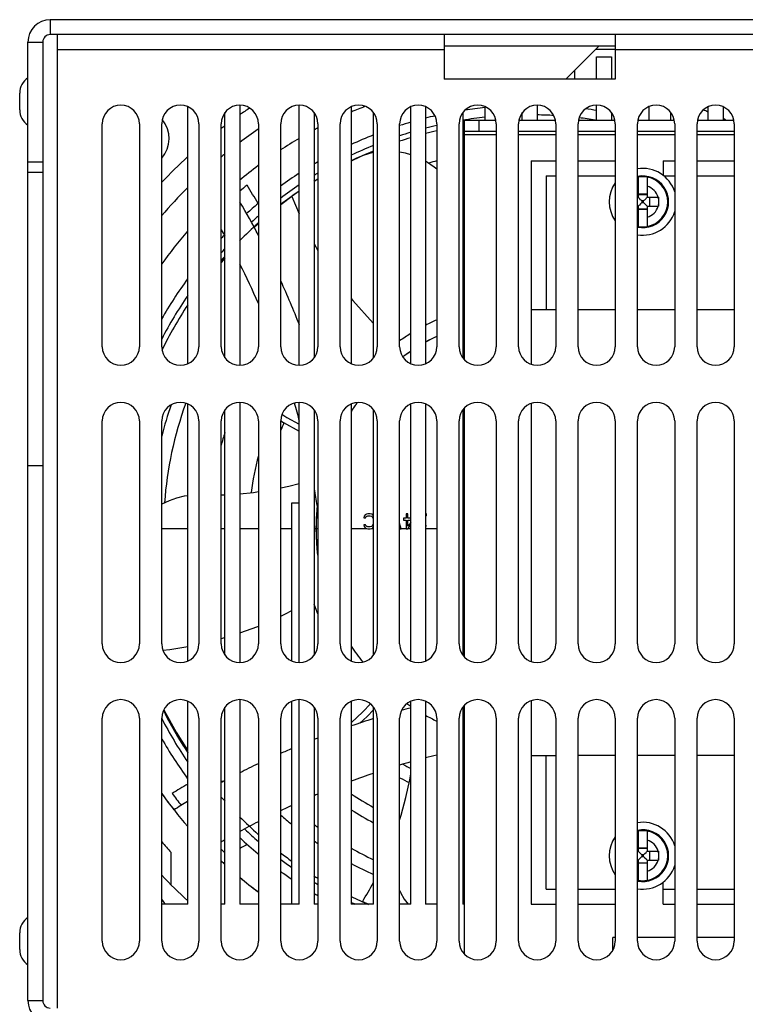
# Model space of a CAD drawing. Header units: millimetres. Extents: x -531 to 1423, y -716 to 1118.
# Tile 2 of 112: x -27 to 71, y -499 to -366. Entities that reach past the tile are written whole.
import ezdxf

# ---------------------------------------------------------------- set-up
doc = ezdxf.new("R2010")
doc.units = ezdxf.units.MM
doc.header["$LTSCALE"] = 23.1
doc.layers.get('0').update_dxf_attribs({"linetype": 'CONTINUOUS'})

msp = doc.modelspace()

# ---------------------------------------------------------------- linework, layer by layer
at = {"color": 7}
for p, q in [((-22.85, -366.24), (-22.85, -368.24)), ((356.15, -366.24), (-22.85, -366.24)), ((356.15, -368.24), (-22.85, -368.24)), ((-21.85, -370.24), (-21.85, -368.24)), ((30.15, -368.24), (30.15, -374.24)), ((53.15, -368.24), (53.15, -374.24)), ((-25.85, -498.24), (-25.85, -369.24)), ((-25.85, -369.24), (-23.85, -369.24)), ((-23.85, -369.24), (-23.85, -498.24)), ((-21.85, -499.24), (-21.85, -370.24)), ((-21.85, -370.24), (30.15, -370.24)), ((30.15, -369.74), (53.15, -369.74)), ((51, -369.74), (46.5, -374.24)), ((53.15, -370.24), (50.5, -370.24)), ((53.15, -370.24), (280.15, -370.24)), ((50.65, -374.24), (50.65, -371.24)), ((50.65, -371.24), (52.65, -371.24)), ((52.65, -371.24), (52.65, -374.24)), ((47.65, -373.09), (47.65, -374.24)), ((53.15, -374.24), (30.15, -374.24)), ((-26.95, -378.37), (-26.95, -376.11)), ((-4.35, -412.52), (-4.35, -377.95)), ((0.65, -411.74), (0.65, -378.74)), ((2.65, -377.74), (2.65, -412.74)), ((10.65, -412.74), (10.65, -377.74)), ((12.65, -378.74), (12.65, -411.74)), ((17.65, -377.95), (17.65, -412.52)), ((20.65, -411.74), (20.65, -378.74)), ((25.65, -412.52), (25.65, -377.95)), ((27.65, -377.95), (27.65, -412.52)), ((32.65, -378.74), (32.65, -411.74)), ((35.65, -379.74), (35.65, -377.95)), ((40.65, -379.74), (40.65, -378.74)), ((42.65, -377.74), (42.65, -379.74)), ((50.65, -379.74), (50.65, -377.74)), ((52.65, -378.74), (52.65, -379.74)), ((57.65, -377.95), (57.65, -379.74)), ((60.65, -379.74), (60.65, -378.74)), ((65.65, -379.74), (65.65, -377.95)), ((67.65, -377.95), (67.65, -379.74)), ((-15.85, -410.24), (-15.85, -380.24)), ((-10.85, -380.24), (-10.85, -410.24)), ((-7.85, -410.24), (-7.85, -380.24)), ((-2.85, -380.24), (-2.85, -410.24)), ((0.15, -410.24), (0.15, -380.24)), ((5.15, -380.24), (5.15, -410.24)), ((8.15, -410.24), (8.15, -380.24)), ((13.15, -380.24), (13.15, -410.24)), ((16.15, -410.24), (16.15, -380.24)), ((21.15, -380.24), (21.15, -410.24)), ((24.15, -410.24), (24.15, -380.24)), ((29.15, -380.24), (29.15, -410.24)), ((32.15, -410.24), (32.15, -380.24)), ((32.85, -379.74), (32.85, -411.97)), ((32.85, -379.74), (37.09, -379.74)), ((34.85, -381.24), (34.85, -379.74)), ((37.15, -380.24), (37.15, -410.24)), ((40.15, -410.24), (40.15, -380.24)), ((40.2, -379.74), (45.09, -379.74)), ((45.15, -380.24), (45.15, -410.24)), ((48.15, -410.24), (48.15, -380.24)), ((48.2, -379.74), (53.09, -379.74)), ((53.15, -380.24), (53.15, -410.24)), ((56.15, -410.24), (56.15, -380.24)), ((56.2, -379.74), (61.09, -379.74)), ((61.15, -380.24), (61.15, -410.24)), ((64.15, -410.24), (64.15, -380.24)), ((64.2, -379.74), (69.09, -379.74)), ((69.15, -380.24), (69.15, -410.24)), ((32.85, -381.24), (37.15, -381.24)), ((40.15, -381.24), (45.15, -381.24)), ((48.15, -381.24), (53.15, -381.24)), ((56.15, -381.24), (61.15, -381.24)), ((64.15, -381.24), (69.15, -381.24)), ((37.15, -381.74), (32.85, -381.74)), ((45.15, -381.74), (40.15, -381.74)), ((53.15, -381.74), (48.15, -381.74)), ((61.15, -381.74), (56.15, -381.74)), ((69.15, -381.74), (64.15, -381.74)), ((20.65, -384.12), (20.43, -384.16)), ((-23.85, -385.41), (-25.85, -385.41)), ((18.35, -384.87), (17.65, -385.22)), ((41.85, -385.24), (41.85, -412.6)), ((41.85, -385.24), (45.15, -385.24)), ((48.15, -385.24), (53.15, -385.24)), ((59.6, -385.24), (59.6, -387.18)), ((59.6, -385.24), (61.15, -385.24)), ((64.15, -385.24), (69.15, -385.24)), ((-23.85, -386.82), (-25.85, -386.82)), ((13.15, -387.68), (12.65, -387.99)), ((43.85, -387.24), (43.85, -405.24)), ((43.85, -387.24), (45.15, -387.24)), ((48.15, -387.24), (53.15, -387.24)), ((56.25, -387.42), (56.25, -390.14)), ((57.45, -387.42), (57.45, -390.14)), ((59.67, -387.24), (61.15, -387.24)), ((64.15, -387.24), (69.15, -387.24)), ((10.65, -389.31), (9.71, -389.96)), ((9.64, -390.01), (8.15, -391.16)), ((9.71, -389.96), (9.64, -390.01)), ((9.64, -390.01), (10.65, -392.36)), ((56.25, -390.14), (56.15, -390.14)), ((57.45, -389.72), (56.25, -389.72)), ((57.45, -389.79), (56.25, -389.79)), ((56.73, -390.63), (56.73, -390.85)), ((56.96, -390.63), (56.73, -390.63)), ((56.73, -390.85), (56.96, -390.85)), ((56.96, -390.85), (56.96, -390.63)), ((57.45, -390.14), (58.97, -390.14)), ((57.79, -391.34), (57.79, -390.14)), ((56.15, -391.34), (56.25, -391.34)), ((56.25, -391.34), (56.25, -394.05)), ((56.25, -391.68), (57.45, -391.68)), ((57.45, -391.76), (56.25, -391.76)), ((57.45, -391.34), (57.45, -394.05)), ((57.45, -391.34), (58.97, -391.34)), ((32.65, -392.4), (32.85, -393.01)), ((0.65, -398.31), (0.15, -398.91)), ((41.85, -405.24), (45.15, -405.24)), ((48.15, -405.24), (53.15, -405.24)), ((56.15, -405.24), (61.15, -405.24)), ((64.15, -405.24), (69.15, -405.24)), ((-4.35, -452.52), (-4.35, -417.95)), ((2.65, -417.74), (2.65, -452.74)), ((10.65, -452.74), (10.65, -417.74)), ((17.65, -417.95), (17.65, -452.52)), ((25.65, -452.52), (25.65, -417.95)), ((27.65, -417.95), (27.65, -452.52)), ((32.85, -418.5), (32.85, -451.97)), ((41.85, -417.87), (41.85, -452.6)), ((0.65, -451.74), (0.65, -418.74)), ((12.65, -418.74), (12.65, -451.74)), ((20.65, -451.74), (20.65, -418.74)), ((32.65, -418.74), (32.65, -451.74)), ((-15.85, -450.24), (-15.85, -420.24)), ((-10.85, -420.24), (-10.85, -450.24)), ((-7.85, -450.24), (-7.85, -420.24)), ((-2.85, -420.24), (-2.85, -450.24)), ((0.15, -450.24), (0.15, -420.24)), ((5.15, -420.24), (5.15, -450.24)), ((8.15, -450.24), (8.15, -420.24)), ((13.15, -420.24), (13.15, -450.24)), ((16.15, -450.24), (16.15, -420.24)), ((21.15, -420.24), (21.15, -450.24)), ((24.15, -450.24), (24.15, -420.24)), ((29.15, -420.24), (29.15, -450.24)), ((32.15, -450.24), (32.15, -420.24)), ((37.15, -420.24), (37.15, -450.24)), ((40.15, -450.24), (40.15, -420.24)), ((45.15, -420.24), (45.15, -450.24)), ((48.15, -450.24), (48.15, -420.24)), ((53.15, -420.24), (53.15, -450.24)), ((56.15, -450.24), (56.15, -420.24)), ((61.15, -420.24), (61.15, -450.24)), ((64.15, -450.24), (64.15, -420.24)), ((69.15, -420.24), (69.15, -450.24)), ((-25.85, -426.24), (-23.85, -426.24)), ((0.15, -430.19), (0.65, -430.16)), ((9.65, -452.52), (9.65, -431.24)), ((9.65, -431.24), (10.65, -431.24)), ((19.39, -433.03), (19.35, -433.25)), ((19.35, -433.25), (19.57, -433.25)), ((19.53, -432.86), (19.39, -433.03)), ((19.68, -432.78), (19.53, -432.86)), ((19.57, -433.25), (19.61, -433.12)), ((19.61, -433.12), (19.72, -433.03)), ((19.87, -432.74), (19.68, -432.78)), ((19.72, -433.03), (19.87, -432.99)), ((20.2, -432.74), (19.87, -432.74)), ((19.87, -432.99), (20.2, -432.99)), ((20.39, -432.78), (20.2, -432.74)), ((20.2, -432.99), (20.35, -433.03)), ((20.35, -433.03), (20.46, -433.12)), ((20.54, -432.86), (20.39, -432.78)), ((20.46, -433.12), (20.54, -433.25)), ((20.65, -432.99), (20.54, -432.86)), ((20.54, -433.25), (20.57, -433.42)), ((25.03, -432.74), (25.03, -433.33)), ((25.25, -432.74), (25.03, -432.74)), ((25.25, -433.33), (25.25, -432.74)), ((27.78, -432.74), (27.65, -432.74)), ((27.65, -433.08), (27.78, -432.95)), ((27.78, -432.95), (27.78, -432.74)), ((32.75, -433.2), (32.68, -433.03)), ((32.79, -433.33), (32.75, -433.2)), ((19.35, -434.23), (19.39, -434.44)), ((19.57, -434.23), (19.35, -434.23)), ((19.39, -434.44), (19.53, -434.61)), ((19.61, -434.35), (19.57, -434.23)), ((19.72, -434.44), (19.61, -434.35)), ((19.87, -434.48), (19.72, -434.44)), ((20.2, -434.48), (19.87, -434.48)), ((20.35, -434.44), (20.2, -434.48)), ((20.46, -434.35), (20.35, -434.44)), ((20.54, -434.23), (20.46, -434.35)), ((20.57, -434.06), (20.54, -434.23)), ((20.54, -434.61), (20.65, -434.48)), ((20.57, -433.42), (20.57, -434.06)), ((24.36, -434.74), (24.15, -434.01)), ((24.66, -433.33), (24.66, -433.59)), ((25.03, -433.33), (24.66, -433.33)), ((24.66, -433.59), (25.03, -433.59)), ((25.03, -433.59), (25.03, -434.74)), ((25.65, -433.33), (25.25, -433.33)), ((25.25, -434.4), (25.25, -433.59)), ((25.25, -433.59), (25.65, -433.59)), ((25.65, -433.89), (25.25, -434.4)), ((25.25, -434.74), (25.65, -434.23)), ((27.74, -434.27), (27.65, -434.27)), ((27.7, -434.44), (27.74, -434.27)), ((32.68, -434.44), (32.75, -434.27)), ((32.75, -434.27), (32.79, -434.14)), ((32.83, -433.54), (32.79, -433.33)), ((32.79, -434.14), (32.83, -433.93)), ((32.83, -433.93), (32.83, -433.54)), ((-4.35, -434.74), (-7.85, -434.74)), ((0.65, -434.74), (0.15, -434.74)), ((5.15, -434.74), (2.65, -434.74)), ((9.65, -434.74), (8.15, -434.74)), ((13.15, -434.74), (12.65, -434.74)), ((19.72, -434.74), (17.65, -434.74)), ((19.53, -434.61), (19.68, -434.69)), ((19.68, -434.69), (19.87, -434.74)), ((19.87, -434.74), (20.2, -434.74)), ((20.2, -434.74), (20.39, -434.69)), ((20.65, -434.74), (20.35, -434.74)), ((20.39, -434.69), (20.54, -434.61)), ((24.14, -434.74), (24.36, -434.74)), ((25.03, -434.74), (24.36, -434.74)), ((25.03, -434.74), (25.25, -434.74)), ((25.65, -434.74), (25.25, -434.74)), ((29.15, -434.74), (27.65, -434.74)), ((32.85, -434.74), (32.65, -434.74)), ((0.15, -449.52), (0.65, -449.39)), ((-4.35, -485.24), (-4.35, -457.95)), ((2.65, -457.74), (2.65, -485.24)), ((9.65, -485.24), (9.65, -457.95)), ((10.65, -485.24), (10.65, -457.74)), ((17.65, -457.95), (17.65, -485.24)), ((25.65, -485.24), (25.65, -457.95)), ((27.65, -457.95), (27.65, -485.24)), ((41.85, -457.87), (41.85, -485.24)), ((-7.61, -459.16), (-7.15, -460.12)), ((0.65, -485.24), (0.65, -458.74)), ((12.65, -458.74), (12.65, -485.24)), ((20.65, -485.24), (20.65, -458.74)), ((32.65, -458.74), (32.65, -485.24)), ((32.85, -458.5), (32.85, -491.97)), ((-15.85, -490.24), (-15.85, -460.24)), ((-10.85, -460.24), (-10.85, -490.24)), ((-7.85, -490.24), (-7.85, -460.24)), ((-7.15, -460.12), (-5.72, -462.7)), ((-2.85, -460.24), (-2.85, -490.24)), ((0.15, -490.24), (0.15, -460.24)), ((5.15, -460.24), (5.15, -490.24)), ((8.15, -490.24), (8.15, -460.24)), ((13.15, -460.24), (13.15, -490.24)), ((16.15, -490.24), (16.15, -460.24)), ((21.15, -460.24), (21.15, -490.24)), ((24.15, -490.24), (24.15, -460.24)), ((29.15, -460.24), (29.15, -490.24)), ((32.15, -490.24), (32.15, -460.24)), ((37.15, -460.24), (37.15, -490.24)), ((40.15, -490.24), (40.15, -460.24)), ((45.15, -460.24), (45.15, -490.24)), ((48.15, -490.24), (48.15, -460.24)), ((53.15, -460.24), (53.15, -490.24)), ((56.15, -490.24), (56.15, -460.24)), ((61.15, -460.24), (61.15, -490.24)), ((64.15, -490.24), (64.15, -460.24)), ((69.15, -460.24), (69.15, -490.24)), ((-5.72, -462.7), (-4.35, -464.87)), ((41.85, -465.24), (45.15, -465.24)), ((43.85, -483.24), (43.85, -465.24)), ((53.15, -465.24), (48.15, -465.24)), ((61.15, -465.24), (56.15, -465.24)), ((69.15, -465.24), (64.15, -465.24)), ((56.25, -475.42), (56.25, -478.14)), ((57.45, -475.42), (57.45, -478.14)), ((-6.6, -482.65), (-6.6, -478.29)), ((56.25, -478.14), (56.15, -478.14)), ((57.45, -477.72), (56.25, -477.72)), ((57.45, -477.79), (56.25, -477.79)), ((57.45, -478.14), (58.97, -478.14)), ((57.79, -479.34), (57.79, -478.14)), ((56.15, -479.34), (56.25, -479.34)), ((56.25, -479.34), (56.25, -482.05)), ((56.73, -478.63), (56.73, -478.85)), ((56.96, -478.63), (56.73, -478.63)), ((56.73, -478.85), (56.96, -478.85)), ((56.96, -478.85), (56.96, -478.63)), ((57.45, -479.34), (57.45, -482.05)), ((57.45, -479.34), (58.97, -479.34)), ((56.25, -479.68), (57.45, -479.68)), ((57.45, -479.76), (56.25, -479.76)), ((59.6, -485.24), (59.6, -482.29)), ((43.85, -483.24), (45.15, -483.24)), ((48.15, -483.24), (53.15, -483.24)), ((59.6, -483.24), (61.15, -483.24)), ((64.15, -483.24), (69.15, -483.24)), ((-4.35, -485.24), (-7.85, -485.24)), ((0.65, -485.24), (0.15, -485.24)), ((5.15, -485.24), (2.65, -485.24)), ((10.65, -485.24), (8.15, -485.24)), ((13.15, -485.24), (12.65, -485.24)), ((20.65, -485.24), (17.65, -485.24)), ((19.58, -485.12), (19.52, -485.09)), ((25.65, -485.24), (24.15, -485.24)), ((29.15, -485.24), (27.65, -485.24)), ((32.85, -485.24), (32.65, -485.24)), ((41.85, -485.24), (45.15, -485.24)), ((48.15, -485.24), (53.15, -485.24)), ((59.6, -485.24), (61.15, -485.24)), ((64.15, -485.24), (69.15, -485.24)), ((-26.95, -491.37), (-26.95, -489.11)), ((52.85, -491.42), (52.85, -489.74)), ((53.15, -489.74), (52.85, -489.74)), ((61.15, -489.74), (56.15, -489.74)), ((69.15, -489.74), (64.15, -489.74)), ((-25.85, -498.24), (-23.85, -498.24))]:
    msp.add_line(p, q, dxfattribs=at)
for points in [[(20.43, -384.16), (19.36, -384.46), (18.35, -384.87)], [(25.65, -384.41), (24.93, -384.2), (24.15, -384.06)], [(29.15, -386.36), (28.8, -386.06), (27.92, -385.44), (27.65, -385.29)], [(56.41, -390.3), (56.32, -390.22), (56.25, -390.14)], [(56.73, -390.63), (56.65, -390.54), (56.57, -390.46), (56.41, -390.3)], [(56.73, -390.85), (56.65, -390.93), (56.57, -391.01), (56.41, -391.18)], [(56.96, -390.63), (57.04, -390.54), (57.12, -390.46), (57.29, -390.3)], [(56.96, -390.85), (57.04, -390.93), (57.12, -391.01), (57.29, -391.18)], [(57.29, -390.3), (57.37, -390.22), (57.45, -390.14)], [(58.97, -390.14), (58.97, -390.17), (58.97, -390.2), (58.97, -390.23)], [(58.97, -390.23), (58.97, -391.24), (58.97, -391.27), (58.97, -391.31), (58.97, -391.34)], [(56.41, -391.18), (56.33, -391.26), (56.25, -391.34)], [(57.29, -391.18), (57.37, -391.26), (57.45, -391.34)], [(5.15, -393.61), (4.59, -394.1), (4.56, -394.12)], [(5.15, -393.68), (5.01, -393.79), (4.6, -394.19)], [(12.65, -396.39), (13.13, -397.3), (13.15, -397.32)], [(0.65, -398.09), (0.42, -398.33), (0.15, -398.66)], [(17.65, -403.76), (17.85, -404.03), (20.6, -407.06), (20.65, -407.1)], [(8.32, -419.33), (8.99, -419.75), (10.65, -420.67)], [(8.16, -420.21), (8.53, -420.45), (10.65, -421.62)], [(8.15, -429.23), (9.25, -429.01), (10.65, -428.65)], [(-4.35, -430.31), (-4.81, -430.37), (-5.85, -430.62), (-6.87, -430.97), (-7.83, -431.43), (-7.85, -431.45)], [(2.65, -430.03), (4.51, -429.84), (5.15, -429.75)], [(8.15, -446.5), (8.82, -446.2), (9.65, -445.74)], [(2.65, -448.74), (5.08, -447.88), (5.15, -447.85)], [(-7.71, -451.07), (-6.77, -450.99), (-4.35, -450.57)], [(17.65, -460.84), (19.21, -459.39), (20.25, -458.32)], [(-7.56, -459.07), (-7.31, -459.6), (-5.89, -462.13), (-4.37, -464.53), (-4.35, -464.55)], [(18.78, -460.92), (19.78, -459.99), (20.65, -459.1)], [(0.15, -468.66), (0.29, -468.71), (0.48, -468.74)], [(24.15, -473.95), (24.37, -473.27), (25, -470.92), (25.52, -468.54), (25.65, -467.77)], [(56.41, -478.3), (56.32, -478.22), (56.25, -478.14)], [(56.73, -478.63), (56.65, -478.54), (56.57, -478.46), (56.41, -478.3)], [(56.96, -478.63), (57.04, -478.54), (57.12, -478.46), (57.29, -478.3)], [(57.29, -478.3), (57.37, -478.22), (57.45, -478.14)], [(58.97, -478.14), (58.97, -478.17), (58.97, -478.2), (58.97, -478.23)], [(58.97, -478.23), (58.97, -479.24), (58.97, -479.27), (58.97, -479.31), (58.97, -479.34)], [(56.41, -479.18), (56.33, -479.26), (56.25, -479.34)], [(56.73, -478.85), (56.65, -478.93), (56.57, -479.01), (56.41, -479.18)], [(56.96, -478.85), (57.04, -478.93), (57.12, -479.01), (57.29, -479.18)], [(57.29, -479.18), (57.37, -479.26), (57.45, -479.34)], [(24.15, -483.47), (24.26, -483.7), (24.78, -484.57), (25.29, -485.24)], [(19.52, -485.09), (19.43, -485.05), (19.33, -485.01), (19.24, -484.97), (19.15, -484.92)], [(19.84, -485.23), (19.75, -485.19), (19.66, -485.15), (19.58, -485.12)]]:
    msp.add_lwpolyline(points, dxfattribs=at)
for centre, radius, start, end in [((-22.85, -369.24), 3, 90, 180), ((-22.85, -369.24), 1, 90, 180), ((-24.45, -376.11), 2.5, 124.0558, 180), ((-24.45, -378.37), 2.5, 180, 235.9442), ((-13.35, -380.24), 2.5, 0, 180), ((-5.35, -380.24), 2.5, 0, 180), ((2.65, -380.24), 2.5, 0, 180), ((41.65, -434.74), 68, 123.6337, 125.002), ((10.65, -380.24), 2.5, 0, 180), ((18.65, -380.24), 2.5, 0, 180), ((41.65, -434.74), 61, 111.2629, 113.1799), ((26.65, -380.24), 2.5, 0, 180), ((34.65, -380.24), 2.5, 0, 180), ((41.65, -434.74), 57, 96.0435, 98.8083), ((42.65, -380.24), 2.5, 0, 180), ((50.65, -380.24), 2.5, 0, 180), ((41.65, -434.74), 57, 80.9117, 82.4489), ((41.65, -434.74), 57, 78.797, 78.8696), ((58.65, -380.24), 2.5, 0, 180), ((66.65, -380.24), 2.5, 0, 180), ((41.65, -434.74), 61, 66.8239, 67.5201), ((-10.85, -382.24), 4, 318.6436, 39.9155), ((41.65, -434.74), 57, 106.3043, 107.8871), ((41.65, -434.74), 57, 102.9107, 104.2232), ((41.65, -434.74), 55.7, 96.1846, 99.2995), ((41.65, -434.74), 55.7, 91.0288, 91.235), ((41.65, -434.74), 55.7, 86.6622, 88.9712), ((41.65, -434.74), 55.7, 80.9274, 83.1589), ((41.65, -434.74), 61, 64.4147, 64.7616), ((41.65, -434.74), 68, 127.087, 127.6187), ((41.65, -434.74), 65, 124.177, 126.8873), ((41.65, -434.74), 61, 117.8565, 118.3945), ((41.65, -434.74), 55.7, 106.6956, 108.3136), ((41.65, -434.74), 55.7, 102.97, 104.5586), ((41.65, -434.74), 55, 103.1438, 104.7525), ((41.65, -434.74), 55, 99.2083, 99.4212), ((41.65, -434.74), 61, 120.5502, 123.3263), ((41.65, -434.74), 57, 111.6278, 114.9122), ((41.65, -434.74), 55, 106.9274, 108.5674), ((41.65, -434.74), 55, 112.4618, 115.8949), ((41.65, -434.74), 55.7, 112.1519, 115.5266), ((41.65, -434.74), 68, 132.5731, 136.7207), ((41.65, -434.74), 65, 129.1178, 129.6936), ((41.65, -434.74), 57, 120.0018, 120.5917), ((41.65, -434.74), 51.05, 104.1749, 105.4451), ((41.65, -434.74), 51.05, 99.9275, 100.1555), ((41.65, -434.74), 61, 126.7674, 129.761), ((41.65, -434.74), 55.7, 120.7791, 121.3784), ((41.65, -434.74), 49.25, 100.2943, 100.5308), ((56.85, -390.74), 4.5, 17.0522, 98.9495), ((41.65, -434.74), 57, 122.9513, 126.0047), ((41.65, -434.74), 55, 121.2379, 121.8446), ((56.85, -390.74), 4.5, 145.3593, 214.6407), ((56.85, -390.74), 3.48, 258.393, 101.607), ((56.85, -390.74), 3.48, 258.3901, 101.6098), ((56.85, -390.74), 3.37, 100.2607, 102.0033), ((56.85, -390.74), 3.37, 79.7405, 100.2595), ((56.85, -390.74), 3.37, 280.2607, 79.7393), ((41.65, -434.74), 65, 135.0488, 139.6287), ((41.65, -434.74), 59.86, 129.4127, 130.6591), ((-95.52, -448.46), 115.88, 29.7316, 31.1627), ((41.65, -434.74), 55.7, 123.8203, 126.9738), ((41.65, -434.74), 55, 124.3338, 127.5347), ((56.85, -390.74), 2.17, 106.029, 108.8159), ((56.85, -390.74), 2.17, 16.029, 73.971), ((-95.52, -448.46), 113.88, 27.8535, 30.4252), ((41.65, -434.74), 44.8, 101.3293, 101.5896), ((56.85, -390.74), 2.17, 347.3276, 12.6724), ((41.65, -434.74), 57, 129.8661, 131.9161), ((56.85, -390.74), 4.5, 261.0505, 342.9478), ((56.85, -390.74), 2.17, 286.029, 343.971), ((41.65, -434.74), 55.7, 130.946, 132.2378), ((41.65, -434.74), 43, 101.8097, 101.9595), ((56.85, -390.74), 2.17, 251.1841, 253.971), ((41.65, -434.74), 61, 138.967, 144.2475), ((-95.52, -448.46), 109.88, 28.8813, 29.4141), ((41.65, -434.74), 55, 131.6074, 135.2082), ((56.85, -390.74), 3.37, 257.9967, 259.7393), ((56.85, -390.74), 3.37, 259.7405, 280.2595), ((41.65, -434.74), 57, 136.0744, 136.7253), ((41.65, -434.74), 55.7, 137.4026, 138.1709), ((41.65, -434.74), 55, 138.2305, 139.0363), ((-95.52, -448.46), 109.88, 23.6308, 26.6611), ((41.65, -434.74), 57, 143.8395, 150.3221), ((-95.52, -448.46), 113.88, 21.1644, 24.4181), ((41.65, -434.74), 55.7, 145.6849, 152.7221), ((41.65, -434.74), 55, 146.7636, 154.1222), ((41.65, -434.74), 30.75, 106.6393, 107.0257), ((41.65, -434.74), 30.75, 114.005, 117.1048), ((41.65, -434.74), 28.75, 107.8354, 108.2529), ((41.65, -434.74), 28.75, 107.8261, 108.2472), ((41.65, -434.74), 30.75, 121.3708, 124.7228), ((41.65, -434.74), 28.75, 115.788, 119.1518), ((41.65, -434.74), 28.75, 115.8043, 119.1609), ((-13.35, -410.24), 2.5, 180, 360), ((-5.35, -410.24), 2.5, 180, 360), ((2.65, -410.24), 2.5, 180, 360), ((10.65, -410.24), 2.5, 180, 360), ((18.65, -410.24), 2.5, 180, 360), ((26.65, -410.24), 2.5, 180, 360), ((34.65, -410.24), 2.5, 180, 360), ((42.65, -410.24), 2.5, 180, 360), ((50.65, -410.24), 2.5, 180, 360), ((58.65, -410.24), 2.5, 180, 360), ((66.65, -410.24), 2.5, 180, 360), ((41.65, -434.74), 28.75, 123.8433, 126.4552), ((41.65, -434.74), 28.75, 123.8632, 126.4592), ((-13.35, -420.24), 2.5, 0, 180), ((41.65, -434.74), 51.05, 160.9458, 165.8699), ((-5.35, -420.24), 2.5, 0, 180), ((41.65, -434.74), 49.25, 159.9469, 175.958), ((2.65, -420.24), 2.5, 0, 180), ((10.65, -420.24), 2.5, 0, 180), ((-95.52, -448.46), 109.88, 14.8411, 16.1892), ((18.65, -420.24), 2.5, 0, 180), ((41.65, -434.74), 28.75, 143.7623, 146.7118), ((41.65, -434.74), 28.75, 143.7361, 146.6579), ((26.65, -420.24), 2.5, 0, 180), ((34.65, -420.24), 2.5, 0, 180), ((42.65, -420.24), 2.5, 0, 180), ((50.65, -420.24), 2.5, 0, 180), ((58.65, -420.24), 2.5, 0, 180), ((66.65, -420.24), 2.5, 0, 180), ((41.65, -434.74), 36, 156.6672, 158.5402), ((41.65, -434.74), 43, 162.4766, 164.8533), ((41.65, -434.74), 37.8, 164.9343, 172.6158), ((-95.52, -448.46), 109.88, 8.8169, 10.0005), ((41.65, -434.74), 28.75, 172.821, 187.179), ((41.65, -434.74), 28.75, 173.7669, 187.0843), ((41.65, -434.74), 30.75, 199.2504, 201.9962), ((-13.35, -450.24), 2.5, 180, 360), ((-5.35, -450.24), 2.5, 180, 360), ((2.65, -450.24), 2.5, 180, 360), ((10.65, -450.24), 2.5, 180, 360), ((18.65, -450.24), 2.5, 180, 360), ((26.65, -450.24), 2.5, 180, 360), ((34.65, -450.24), 2.5, 180, 360), ((42.65, -450.24), 2.5, 180, 360), ((50.65, -450.24), 2.5, 180, 360), ((58.65, -450.24), 2.5, 180, 360), ((66.65, -450.24), 2.5, 180, 360), ((41.65, -434.74), 28.75, 213.2882, 218.6456), ((41.65, -434.74), 28.75, 213.3197, 218.6315), ((-13.35, -460.24), 2.5, 0, 180), ((-5.35, -460.24), 2.5, 0, 180), ((2.65, -460.24), 2.5, 0, 180), ((10.65, -460.24), 2.5, 0, 180), ((18.65, -460.24), 2.5, 0, 180), ((26.65, -460.24), 2.5, 0, 180), ((41.65, -434.74), 28.75, 234.9143, 236.1638), ((41.65, -434.74), 28.75, 234.918, 236.1368), ((34.65, -460.24), 2.5, 0, 180), ((42.65, -460.24), 2.5, 0, 180), ((50.65, -460.24), 2.5, 0, 180), ((58.65, -460.24), 2.5, 0, 180), ((66.65, -460.24), 2.5, 0, 180), ((41.65, -434.74), 55, 206.3561, 213.2364), ((55.37, -571.9), 116.88, 104.7321, 105.3902), ((41.65, -434.74), 55.7, 207.2779, 214.3151), ((55.37, -571.9), 116.88, 107.2826, 108.8343), ((41.65, -434.74), 28.75, 240.8391, 244.1957), ((41.65, -434.74), 28.75, 251.7528, 252.1739), ((41.65, -434.74), 57, 209.711, 216.1708), ((55.37, -571.9), 116.88, 111.1804, 111.4443), ((55.37, -571.9), 116.88, 113.0287, 113.8347), ((55.37, -571.9), 109.88, 101.8323, 101.9382), ((55.37, -571.9), 116.88, 115.4528, 116.8183), ((55.37, -571.9), 109.88, 105.6973, 106.5085), ((55.37, -571.9), 109.88, 103.8133, 104.6209), ((55.37, -571.9), 109.88, 108.428, 110.0784), ((41.65, -434.74), 36, 241.6751, 243.6118), ((55.37, -571.9), 116.88, 117.9235, 118.1999), ((41.65, -434.74), 37.8, 242.4192, 244.6169), ((41.65, -434.74), 61, 215.7486, 218.3162), ((55.37, -571.9), 118.88, 120.1556, 121.3352), ((41.65, -434.74), 59.86, 216.521, 218.4467), ((41.65, -434.74), 61, 215.7558, 221.0499), ((55.37, -571.9), 116.88, 120.7354, 121.7938), ((41.65, -434.74), 55, 220.9637, 221.7695), ((55.37, -571.9), 109.88, 112.6085, 112.8891), ((41.65, -434.74), 43, 236.072, 240.7618), ((55.37, -571.9), 109.88, 114.5975, 115.4644), ((41.65, -434.74), 49.25, 229.3132, 229.4713), ((41.65, -434.74), 44.8, 237.6024, 242.0431), ((41.65, -434.74), 55, 224.7918, 228.3926), ((55.37, -571.9), 109.88, 117.1995, 118.6844), ((41.65, -434.74), 51.05, 228.9821, 231.1801), ((56.85, -478.74), 4.5, 17.0522, 98.9495), ((41.65, -434.74), 55.7, 226.5418, 229.054), ((41.65, -434.74), 49.25, 233.9217, 234.6396), ((56.85, -478.74), 3.48, 258.393, 101.607), ((56.85, -478.74), 3.48, 258.3901, 101.6098), ((56.85, -478.74), 3.37, 100.2607, 102.0033), ((56.85, -478.74), 3.37, 79.7405, 100.2595), ((56.85, -478.74), 3.37, 280.2607, 79.7393), ((41.65, -434.74), 65, 220.3997, 222.0716), ((55.37, -571.9), 109.88, 119.8801, 120.1794), ((41.65, -434.74), 57, 226.8259, 230.1504), ((41.65, -434.74), 51.05, 235.3816, 236.0584), ((56.85, -478.74), 4.5, 145.3593, 214.6407), ((56.85, -478.74), 2.17, 106.029, 108.8159), ((56.85, -478.74), 2.17, 16.029, 73.971), ((41.65, -434.74), 59.86, 226.1062, 226.7672), ((55.37, -571.9), 107.88, 118.6462, 119.2543), ((41.65, -434.74), 49.25, 240.8319, 244.7573), ((56.85, -478.74), 2.17, 347.3276, 12.6724), ((41.65, -434.74), 61, 227.1162, 227.7628), ((41.65, -434.74), 61, 227.13, 227.7642), ((41.65, -434.74), 55, 232.4343, 234.4046), ((41.65, -434.74), 55.7, 233.0262, 234.9328), ((56.85, -478.74), 2.17, 286.029, 343.971), ((41.65, -434.74), 57, 233.9786, 235.8319), ((41.65, -434.74), 51.05, 241.9543, 245.7073), ((56.85, -478.74), 2.17, 251.1841, 253.971), ((56.85, -478.74), 4.5, 261.0505, 342.9478), ((41.65, -434.74), 68, 223.2793, 227.4269), ((41.65, -434.74), 61, 230.2445, 233.2348), ((41.65, -434.74), 61, 230.2558, 233.2458), ((41.65, -434.74), 55, 238.1466, 238.7644), ((41.65, -434.74), 55.7, 238.6216, 239.2209), ((56.85, -478.74), 3.37, 257.9967, 259.7393), ((56.85, -478.74), 3.37, 259.7405, 280.2595), ((-23.35, -458.58), 50, 328.2014, 331.6313), ((-10.85, -487.24), 4, 30, 41.3564), ((41.65, -434.74), 57, 239.398, 239.9867), ((41.65, -434.74), 55, 244.1051, 246.7784), ((41.65, -434.74), 55.7, 244.4734, 245.0523), ((-24.45, -489.11), 2.5, 124.0558, 180), ((-13.35, -490.24), 2.5, 180, 360), ((-5.35, -490.24), 2.5, 180, 360), ((2.65, -490.24), 2.5, 180, 360), ((10.65, -490.24), 2.5, 180, 360), ((18.65, -490.24), 2.5, 180, 360), ((26.65, -490.24), 2.5, 180, 360), ((34.65, -490.24), 2.5, 180, 360), ((42.65, -490.24), 2.5, 180, 360), ((50.65, -490.24), 2.5, 180, 360), ((58.65, -490.24), 2.5, 180, 360), ((66.65, -490.24), 2.5, 180, 360), ((-24.45, -491.37), 2.5, 180, 235.9442), ((-22.85, -498.24), 3, 180, 270), ((-22.85, -498.24), 1, 180, 270)]:
    msp.add_arc(centre, radius, start, end, dxfattribs=at)

doc.saveas('drawing.dxf')
